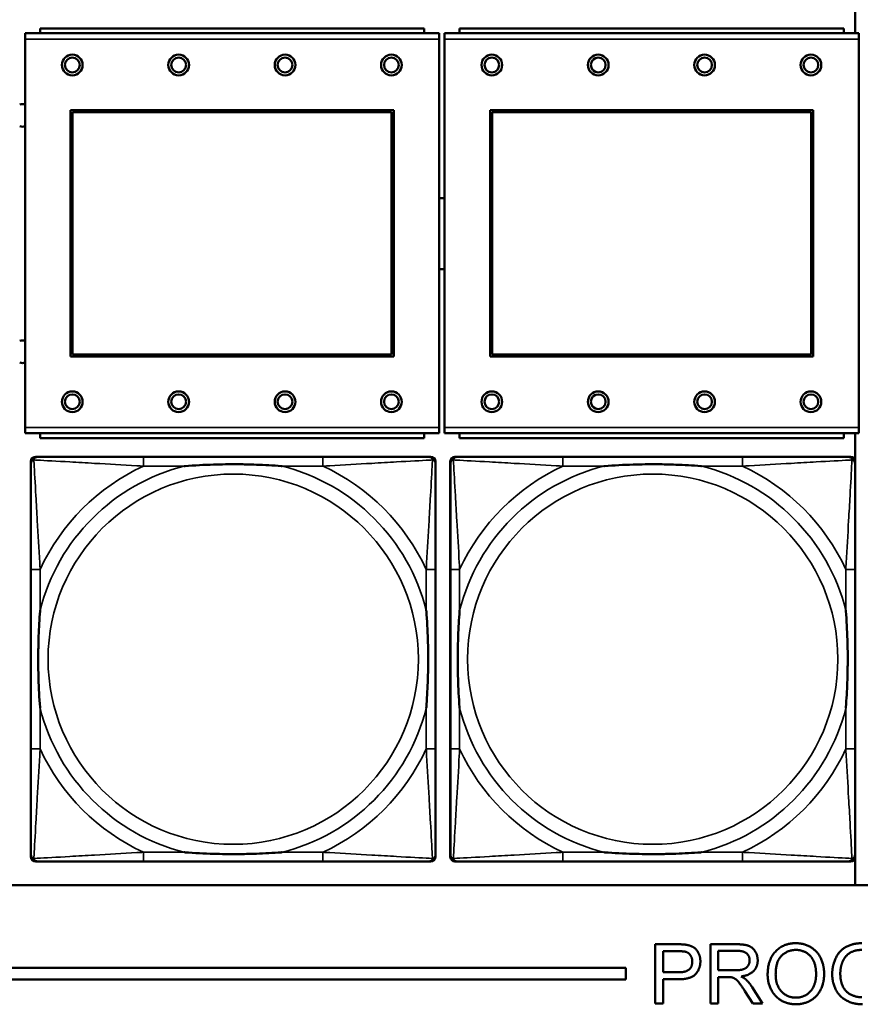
# Model space of a CAD drawing. Header units: inches. Extents: x 23.7 to 69.9, y 6 to 64.2.
# Tile 63 of 158: x 51.6 to 53, y 15.7 to 17.3. Entities that reach past the tile are written whole.
import ezdxf

# ---------------------------------------------------------------- set-up
doc = ezdxf.new("R2010")
doc.units = ezdxf.units.IN
doc.header["$MEASUREMENT"] = 0
doc.layers.add('Visible (ANSI)', color=7, linetype='Continuous', lineweight=50)
doc.layers.add('Visible Narrow (ANSI)', color=7, linetype='Continuous', lineweight=35)

msp = doc.modelspace()

# ---------------------------------------------------------------- linework, layer by layer
at = {"layer": 'Visible (ANSI)'}
for p, q in [((53.0295, 17.3684), (53.0295, 17.3239)), ((52.3004, 17.3319), (51.6504, 17.3319)), ((51.6504, 17.3239), (51.6504, 17.3319)), ((52.3004, 17.3319), (52.3004, 17.3239)), ((53.0104, 17.3319), (52.3604, 17.3319)), ((52.3604, 17.3239), (52.3604, 17.3319)), ((53.0104, 17.3319), (53.0104, 17.3239)), ((52.3259, 17.3239), (51.6249, 17.3239)), ((51.6249, 17.3139), (51.6249, 17.3239)), ((52.3259, 17.3239), (52.3259, 17.3139)), ((53.0359, 17.3239), (52.3349, 17.3239)), ((52.3349, 17.3139), (52.3349, 17.3239)), ((53.0359, 17.3239), (53.0359, 17.3139)), ((51.6249, 17.3139), (51.6249, 16.6569)), ((52.3259, 16.6569), (52.3259, 17.3139)), ((52.3349, 17.3139), (52.3349, 16.6569)), ((53.0359, 16.6569), (53.0359, 17.3139)), ((51.7019, 16.7769), (51.7019, 17.1939)), ((51.7019, 17.1939), (52.2489, 17.1939)), ((51.7055, 17.1903), (52.2453, 17.1903)), ((51.7055, 16.7805), (51.7055, 17.1903)), ((52.2453, 17.1903), (52.2453, 16.7805)), ((52.2489, 17.1939), (52.2489, 16.7769)), ((52.4119, 16.7769), (52.4119, 17.1939)), ((52.4119, 17.1939), (52.9589, 17.1939)), ((52.4155, 17.1903), (52.9553, 17.1903)), ((52.4155, 16.7805), (52.4155, 17.1903)), ((52.9553, 17.1903), (52.9553, 16.7805)), ((52.9589, 17.1939), (52.9589, 16.7769)), ((52.2489, 16.7769), (51.7019, 16.7769)), ((52.2453, 16.7805), (51.7055, 16.7805)), ((52.9589, 16.7769), (52.4119, 16.7769)), ((52.9553, 16.7805), (52.4155, 16.7805)), ((51.6249, 16.6469), (51.6249, 16.6569)), ((52.3259, 16.6569), (52.3259, 16.6469)), ((52.3349, 16.6469), (52.3349, 16.6569)), ((53.0359, 16.6569), (53.0359, 16.6469)), ((51.6249, 16.6469), (52.3259, 16.6469)), ((51.6504, 16.6469), (51.6504, 16.6389)), ((52.3004, 16.6389), (51.6504, 16.6389)), ((52.3004, 16.6389), (52.3004, 16.6469)), ((52.3349, 16.6469), (53.0359, 16.6469)), ((52.3604, 16.6469), (52.3604, 16.6389)), ((53.0104, 16.6389), (52.3604, 16.6389)), ((53.0104, 16.6389), (53.0104, 16.6469)), ((53.0295, 16.6469), (53.0295, 16.6007)), ((51.6346, 15.9299), (51.6346, 16.5992)), ((51.6425, 16.6071), (51.6465, 16.6071)), ((52.1291, 16.6071), (51.8252, 16.6071)), ((52.3079, 16.6071), (52.3118, 16.6071)), ((52.3197, 16.5992), (52.3197, 16.5953)), ((52.3446, 15.9299), (52.3446, 16.5992)), ((52.3525, 16.6071), (52.3565, 16.6071)), ((52.8391, 16.6071), (52.5352, 16.6071)), ((53.0179, 16.6071), (53.0218, 16.6071)), ((53.0297, 16.5992), (53.0297, 16.5953)), ((51.6347, 16.4165), (51.6347, 16.1126)), ((52.3197, 16.1126), (52.3197, 16.4165)), ((52.3447, 16.4165), (52.3447, 16.1126)), ((53.0297, 16.1126), (53.0297, 16.4165)), ((52.3197, 15.9339), (52.3197, 15.9299)), ((53.0297, 15.9339), (53.0297, 15.9299)), ((52.3118, 15.9221), (51.6425, 15.9221)), ((51.8252, 15.9221), (52.1291, 15.9221)), ((53.0218, 15.9221), (52.3525, 15.9221)), ((52.5352, 15.9221), (52.8391, 15.9221)), ((53.0295, 15.9284), (53.0295, 15.8822)), ((58.7487, 15.8822), (47.3347, 15.8822)), ((52.6914, 15.7821), (52.7291, 15.7821)), ((52.6914, 15.6821), (52.6914, 15.7821)), ((52.7849, 15.7821), (52.8292, 15.7821)), ((52.7849, 15.6821), (52.7849, 15.7821)), ((52.7047, 15.7346), (52.7047, 15.7703)), ((52.7047, 15.7703), (52.7303, 15.7703)), ((52.7981, 15.738), (52.7981, 15.7711)), ((52.7981, 15.7711), (52.8297, 15.7711)), ((47.3347, 15.7422), (52.6417, 15.7422)), ((52.6417, 15.7422), (52.6417, 15.7222)), ((52.7305, 15.7346), (52.7047, 15.7346)), ((52.8265, 15.738), (52.7981, 15.738)), ((52.6417, 15.7222), (47.3347, 15.7222)), ((52.7304, 15.7228), (52.7047, 15.7228)), ((52.7047, 15.7228), (52.7047, 15.6821)), ((52.8134, 15.7266), (52.7981, 15.7266)), ((52.7981, 15.7266), (52.7981, 15.6821)), ((52.8563, 15.6821), (52.8431, 15.7029)), ((52.8556, 15.7093), (52.8729, 15.6821)), ((52.7047, 15.6821), (52.6914, 15.6821)), ((52.7981, 15.6821), (52.7849, 15.6821)), ((52.8729, 15.6821), (52.8563, 15.6821))]:
    msp.add_line(p, q, dxfattribs=at)
for centre, radius in [((51.7049, 17.2703), 0.0175), ((51.7049, 17.2703), 0.0125), ((51.8849, 17.2703), 0.0175), ((51.8849, 17.2703), 0.0125), ((52.0649, 17.2703), 0.0175), ((52.0649, 17.2703), 0.0125), ((52.2449, 17.2703), 0.0175), ((52.2449, 17.2703), 0.0125), ((52.4149, 17.2703), 0.0175), ((52.4149, 17.2703), 0.0125), ((52.5949, 17.2703), 0.0175), ((52.5949, 17.2703), 0.0125), ((52.7749, 17.2703), 0.0175), ((52.7749, 17.2703), 0.0125), ((52.9549, 17.2703), 0.0175), ((52.9549, 17.2703), 0.0125), ((51.7049, 16.7003), 0.0175), ((51.8849, 16.7003), 0.0175), ((52.0649, 16.7003), 0.0175), ((52.2449, 16.7003), 0.0175), ((52.4149, 16.7003), 0.0175), ((52.5949, 16.7003), 0.0175), ((52.7749, 16.7003), 0.0175), ((52.9549, 16.7003), 0.0175), ((51.7049, 16.7003), 0.0125), ((51.8849, 16.7003), 0.0125), ((52.0649, 16.7003), 0.0125), ((52.2449, 16.7003), 0.0125), ((52.4149, 16.7003), 0.0125), ((52.5949, 16.7003), 0.0125), ((52.7749, 16.7003), 0.0125), ((52.9549, 16.7003), 0.0125)]:
    msp.add_circle(centre, radius, dxfattribs=at)
for centre, radius, start, end in [((51.6207, 17.1849), 0.019, 77.2601, 104.6645), ((51.6207, 17.1849), 0.019, 255.3355, 282.7399), ((52.3306, 16.9849), 0.06, 85.9286, 94.5311), ((52.3306, 16.9849), 0.06, 265.4689, 274.0714), ((51.6207, 16.7849), 0.019, 77.2601, 104.6645), ((51.6207, 16.7849), 0.019, 255.3355, 282.7399), ((51.6425, 16.5992), 0.00787, 90, 180), ((51.6465, 16.5953), 0.0118, 90, 180), ((52.3079, 16.5953), 0.0118, 0, 90), ((52.3118, 16.5992), 0.00787, 0, 90), ((52.3525, 16.5992), 0.00787, 90, 180), ((52.3565, 16.5953), 0.0118, 90, 180), ((53.0179, 16.5953), 0.0118, 0, 90), ((53.0218, 16.5992), 0.00787, 0, 90), ((51.6465, 15.9339), 0.0118, 180, 270), ((52.3079, 15.9339), 0.0118, 270, 360), ((52.3565, 15.9339), 0.0118, 180, 270), ((53.0179, 15.9339), 0.0118, 270, 360), ((51.6425, 15.9299), 0.00787, 180, 270), ((52.3118, 15.9299), 0.00787, 270, 0), ((52.3525, 15.9299), 0.00787, 180, 270), ((53.0218, 15.9299), 0.00787, 270, 0)]:
    msp.add_arc(centre, radius, start, end, dxfattribs=at)
for points, knots in [([(51.8252, 16.6071), (51.8216, 16.6071), (51.818, 16.6071), (51.8144, 16.6071), (51.7812, 16.6071), (51.7475, 16.6071), (51.7167, 16.6071), (51.6897, 16.6071), (51.6642, 16.6071), (51.6507, 16.6071), (51.6491, 16.6071), (51.6477, 16.6071), (51.6465, 16.6071)], [0, 0, 0, 0, 0.0272471, 0.0272471, 0.0272471, 0.2790553, 0.2790553, 0.2790553, 0.4988354, 0.4988354, 0.4988354, 0.5252205, 0.5252205, 0.5252205, 0.5252205]), ([(52.3079, 16.6071), (52.293, 16.6071), (52.2514, 16.6071), (52.2107, 16.6071), (52.1842, 16.6071), (52.1564, 16.6071), (52.1291, 16.6071)], [-0.5252205, -0.5252205, -0.5252205, -0.5252205, -0.20743, -0.20743, -0.20743, 0, 0, 0, 0]), ([(52.5352, 16.6071), (52.5316, 16.6071), (52.528, 16.6071), (52.5244, 16.6071), (52.4912, 16.6071), (52.4575, 16.6071), (52.4267, 16.6071), (52.3997, 16.6071), (52.3742, 16.6071), (52.3607, 16.6071), (52.3591, 16.6071), (52.3577, 16.6071), (52.3565, 16.6071)], [0, 0, 0, 0, 0.0272471, 0.0272471, 0.0272471, 0.2790553, 0.2790553, 0.2790553, 0.4988354, 0.4988354, 0.4988354, 0.5252205, 0.5252205, 0.5252205, 0.5252205]), ([(53.0179, 16.6071), (53.003, 16.6071), (52.9614, 16.6071), (52.9207, 16.6071), (52.8942, 16.6071), (52.8664, 16.6071), (52.8391, 16.6071)], [-0.5252205, -0.5252205, -0.5252205, -0.5252205, -0.20743, -0.20743, -0.20743, 0, 0, 0, 0]), ([(51.6347, 16.5953), (51.6347, 16.5804), (51.6347, 16.5388), (51.6347, 16.4982), (51.6347, 16.4716), (51.6347, 16.4438), (51.6347, 16.4165)], [-0.5252205, -0.5252205, -0.5252205, -0.5252205, -0.20743, -0.20743, -0.20743, 0, 0, 0, 0]), ([(51.8944, 16.5913), (51.8949, 16.5914), (51.8953, 16.5914), (51.9118, 16.5927), (51.9279, 16.5935), (51.9508, 16.5942), (51.9575, 16.5944), (51.9667, 16.5945), (51.9692, 16.5945), (51.9732, 16.5945), (51.9748, 16.5945), (51.978, 16.5945), (51.9795, 16.5945), (51.9831, 16.5945), (51.9851, 16.5945), (51.9913, 16.5944), (51.9954, 16.5944), (52.0052, 16.5942), (52.0108, 16.594), (52.0305, 16.5933), (52.0446, 16.5925), (52.059, 16.5914), (52.0595, 16.5914), (52.0599, 16.5913)], [-0.416114, -0.416114, -0.416114, -0.416114, -0.4127691, -0.4127691, -0.2896446, -0.2896446, -0.2388934, -0.2388934, -0.2201881, -0.2201881, -0.2080204, -0.2080204, -0.196499, -0.196499, -0.1809939, -0.1809939, -0.149741, -0.149741, -0.1073162, -0.1073162, 0, 0, 0.0033356, 0.0033356, 0.0033356, 0.0033356]), ([(52.3197, 16.4165), (52.3197, 16.4201), (52.3197, 16.4237), (52.3197, 16.4273), (52.3197, 16.4605), (52.3197, 16.4942), (52.3197, 16.5251), (52.3197, 16.552), (52.3197, 16.5776), (52.3197, 16.591), (52.3197, 16.5926), (52.3197, 16.594), (52.3197, 16.5953)], [0, 0, 0, 0, 0.0272471, 0.0272471, 0.0272471, 0.2790553, 0.2790553, 0.2790553, 0.4988354, 0.4988354, 0.4988354, 0.5252205, 0.5252205, 0.5252205, 0.5252205]), ([(52.3447, 16.5953), (52.3447, 16.5804), (52.3447, 16.5388), (52.3447, 16.4982), (52.3447, 16.4716), (52.3447, 16.4438), (52.3447, 16.4165)], [-0.5252205, -0.5252205, -0.5252205, -0.5252205, -0.20743, -0.20743, -0.20743, 0, 0, 0, 0]), ([(52.6044, 16.5913), (52.6049, 16.5914), (52.6053, 16.5914), (52.6218, 16.5927), (52.6379, 16.5935), (52.6608, 16.5942), (52.6675, 16.5944), (52.6767, 16.5945), (52.6792, 16.5945), (52.6832, 16.5945), (52.6848, 16.5945), (52.688, 16.5945), (52.6895, 16.5945), (52.6931, 16.5945), (52.6951, 16.5945), (52.7013, 16.5944), (52.7054, 16.5944), (52.7152, 16.5942), (52.7208, 16.594), (52.7405, 16.5933), (52.7546, 16.5925), (52.769, 16.5914), (52.7695, 16.5914), (52.7699, 16.5913)], [-0.416114, -0.416114, -0.416114, -0.416114, -0.4127691, -0.4127691, -0.2896446, -0.2896446, -0.2388934, -0.2388934, -0.2201881, -0.2201881, -0.2080204, -0.2080204, -0.196499, -0.196499, -0.1809939, -0.1809939, -0.149741, -0.149741, -0.1073162, -0.1073162, 0, 0, 0.0033356, 0.0033356, 0.0033356, 0.0033356]), ([(53.0297, 16.4165), (53.0297, 16.4201), (53.0297, 16.4237), (53.0297, 16.4273), (53.0297, 16.4605), (53.0297, 16.4942), (53.0297, 16.5251), (53.0297, 16.552), (53.0297, 16.5776), (53.0297, 16.591), (53.0297, 16.5926), (53.0297, 16.594), (53.0297, 16.5953)], [0, 0, 0, 0, 0.0272471, 0.0272471, 0.0272471, 0.2790553, 0.2790553, 0.2790553, 0.4988354, 0.4988354, 0.4988354, 0.5252205, 0.5252205, 0.5252205, 0.5252205]), ([(51.6504, 16.1818), (51.6504, 16.1823), (51.6503, 16.1827), (51.6491, 16.1992), (51.6482, 16.2153), (51.6475, 16.2382), (51.6474, 16.2449), (51.6473, 16.2541), (51.6472, 16.2566), (51.6472, 16.2607), (51.6472, 16.2623), (51.6472, 16.2654), (51.6472, 16.2669), (51.6472, 16.2705), (51.6472, 16.2725), (51.6473, 16.2787), (51.6474, 16.2828), (51.6476, 16.2926), (51.6477, 16.2982), (51.6485, 16.3179), (51.6492, 16.332), (51.6503, 16.3465), (51.6504, 16.3469), (51.6504, 16.3473)], [-0.416114, -0.416114, -0.416114, -0.416114, -0.4127691, -0.4127691, -0.2896446, -0.2896446, -0.2388934, -0.2388934, -0.2201881, -0.2201881, -0.2080204, -0.2080204, -0.196499, -0.196499, -0.1809939, -0.1809939, -0.149741, -0.149741, -0.1073162, -0.1073162, 0, 0, 0.0033356, 0.0033356, 0.0033356, 0.0033356]), ([(52.3039, 16.3473), (52.304, 16.3469), (52.304, 16.3465), (52.3052, 16.3299), (52.3061, 16.3139), (52.3068, 16.2909), (52.307, 16.2842), (52.3071, 16.2751), (52.3071, 16.2726), (52.3071, 16.2685), (52.3071, 16.2669), (52.3071, 16.2638), (52.3071, 16.2622), (52.3071, 16.2587), (52.3071, 16.2566), (52.307, 16.2505), (52.307, 16.2463), (52.3068, 16.2366), (52.3066, 16.231), (52.3059, 16.2112), (52.3051, 16.1972), (52.304, 16.1827), (52.304, 16.1823), (52.3039, 16.1818)], [-0.416114, -0.416114, -0.416114, -0.416114, -0.4127691, -0.4127691, -0.2896446, -0.2896446, -0.2388934, -0.2388934, -0.2201881, -0.2201881, -0.2080204, -0.2080204, -0.196499, -0.196499, -0.1809939, -0.1809939, -0.149741, -0.149741, -0.1073162, -0.1073162, 0, 0, 0.0033356, 0.0033356, 0.0033356, 0.0033356]), ([(52.3604, 16.1818), (52.3604, 16.1823), (52.3603, 16.1827), (52.3591, 16.1992), (52.3582, 16.2153), (52.3575, 16.2382), (52.3574, 16.2449), (52.3573, 16.2541), (52.3572, 16.2566), (52.3572, 16.2607), (52.3572, 16.2623), (52.3572, 16.2654), (52.3572, 16.2669), (52.3572, 16.2705), (52.3572, 16.2725), (52.3573, 16.2787), (52.3574, 16.2828), (52.3576, 16.2926), (52.3577, 16.2982), (52.3585, 16.3179), (52.3592, 16.332), (52.3603, 16.3465), (52.3604, 16.3469), (52.3604, 16.3473)], [-0.416114, -0.416114, -0.416114, -0.416114, -0.4127691, -0.4127691, -0.2896446, -0.2896446, -0.2388934, -0.2388934, -0.2201881, -0.2201881, -0.2080204, -0.2080204, -0.196499, -0.196499, -0.1809939, -0.1809939, -0.149741, -0.149741, -0.1073162, -0.1073162, 0, 0, 0.0033356, 0.0033356, 0.0033356, 0.0033356]), ([(53.0139, 16.3473), (53.014, 16.3469), (53.014, 16.3465), (53.0152, 16.3299), (53.0161, 16.3139), (53.0168, 16.2909), (53.017, 16.2842), (53.0171, 16.2751), (53.0171, 16.2726), (53.0171, 16.2685), (53.0171, 16.2669), (53.0171, 16.2638), (53.0171, 16.2622), (53.0171, 16.2587), (53.0171, 16.2566), (53.017, 16.2505), (53.017, 16.2463), (53.0168, 16.2366), (53.0166, 16.231), (53.0159, 16.2112), (53.0151, 16.1972), (53.014, 16.1827), (53.014, 16.1823), (53.0139, 16.1818)], [-0.416114, -0.416114, -0.416114, -0.416114, -0.4127691, -0.4127691, -0.2896446, -0.2896446, -0.2388934, -0.2388934, -0.2201881, -0.2201881, -0.2080204, -0.2080204, -0.196499, -0.196499, -0.1809939, -0.1809939, -0.149741, -0.149741, -0.1073162, -0.1073162, 0, 0, 0.0033356, 0.0033356, 0.0033356, 0.0033356]), ([(51.6347, 16.1126), (51.6347, 16.0854), (51.6347, 16.0575), (51.6347, 16.031), (51.6347, 15.9904), (51.6347, 15.9488), (51.6347, 15.9339)], [3.9382945, 3.9382945, 3.9382945, 3.9382945, 4.1457245, 4.1457245, 4.1457245, 4.463515, 4.463515, 4.463515, 4.463515]), ([(52.3197, 15.9339), (52.3197, 15.9488), (52.3197, 15.9904), (52.3197, 16.031), (52.3197, 16.0575), (52.3197, 16.0854), (52.3197, 16.1126)], [-0.5252205, -0.5252205, -0.5252205, -0.5252205, -0.20743, -0.20743, -0.20743, 0, 0, 0, 0]), ([(52.3447, 16.1126), (52.3447, 16.0854), (52.3447, 16.0575), (52.3447, 16.031), (52.3447, 15.9904), (52.3447, 15.9488), (52.3447, 15.9339)], [3.9382945, 3.9382945, 3.9382945, 3.9382945, 4.1457245, 4.1457245, 4.1457245, 4.463515, 4.463515, 4.463515, 4.463515]), ([(53.0297, 15.9339), (53.0297, 15.9488), (53.0297, 15.9904), (53.0297, 16.031), (53.0297, 16.0575), (53.0297, 16.0854), (53.0297, 16.1126)], [-0.5252205, -0.5252205, -0.5252205, -0.5252205, -0.20743, -0.20743, -0.20743, 0, 0, 0, 0]), ([(52.0599, 15.9378), (52.0595, 15.9378), (52.059, 15.9377), (52.0446, 15.9367), (52.0305, 15.9359), (52.0108, 15.9351), (52.0052, 15.935), (51.9954, 15.9348), (51.9913, 15.9347), (51.9851, 15.9347), (51.9831, 15.9346), (51.9795, 15.9346), (51.978, 15.9346), (51.9748, 15.9346), (51.9732, 15.9346), (51.9692, 15.9347), (51.9667, 15.9347), (51.9575, 15.9348), (51.9508, 15.9349), (51.9279, 15.9356), (51.9118, 15.9365), (51.8953, 15.9377), (51.8949, 15.9378), (51.8944, 15.9378)], [-0.4149464, -0.4149464, -0.4149464, -0.4149464, -0.41162, -0.41162, -0.3046026, -0.3046026, -0.2622958, -0.2622958, -0.23113, -0.23113, -0.215668, -0.215668, -0.2041787, -0.2041787, -0.1920448, -0.1920448, -0.1733916, -0.1733916, -0.1227817, -0.1227817, 0, 0, 0.0033356, 0.0033356, 0.0033356, 0.0033356]), ([(52.7699, 15.9378), (52.7695, 15.9378), (52.769, 15.9377), (52.7546, 15.9367), (52.7405, 15.9359), (52.7208, 15.9351), (52.7152, 15.935), (52.7054, 15.9348), (52.7013, 15.9347), (52.6951, 15.9347), (52.6931, 15.9346), (52.6895, 15.9346), (52.688, 15.9346), (52.6848, 15.9346), (52.6832, 15.9346), (52.6792, 15.9347), (52.6767, 15.9347), (52.6675, 15.9348), (52.6608, 15.9349), (52.6379, 15.9356), (52.6218, 15.9365), (52.6053, 15.9377), (52.6049, 15.9378), (52.6044, 15.9378)], [-0.4149464, -0.4149464, -0.4149464, -0.4149464, -0.41162, -0.41162, -0.3046026, -0.3046026, -0.2622958, -0.2622958, -0.23113, -0.23113, -0.215668, -0.215668, -0.2041787, -0.2041787, -0.1920448, -0.1920448, -0.1733916, -0.1733916, -0.1227817, -0.1227817, 0, 0, 0.0033356, 0.0033356, 0.0033356, 0.0033356]), ([(51.6465, 15.9221), (51.6614, 15.9221), (51.703, 15.9221), (51.7436, 15.9221), (51.7701, 15.9221), (51.798, 15.9221), (51.8252, 15.9221)], [-0.5252205, -0.5252205, -0.5252205, -0.5252205, -0.20743, -0.20743, -0.20743, 0, 0, 0, 0]), ([(52.1291, 15.9221), (52.1564, 15.9221), (52.1842, 15.9221), (52.2107, 15.9221), (52.2514, 15.9221), (52.293, 15.9221), (52.3079, 15.9221)], [3.9382945, 3.9382945, 3.9382945, 3.9382945, 4.1457245, 4.1457245, 4.1457245, 4.463515, 4.463515, 4.463515, 4.463515]), ([(52.3565, 15.9221), (52.3714, 15.9221), (52.413, 15.9221), (52.4536, 15.9221), (52.4801, 15.9221), (52.508, 15.9221), (52.5352, 15.9221)], [-0.5252205, -0.5252205, -0.5252205, -0.5252205, -0.20743, -0.20743, -0.20743, 0, 0, 0, 0]), ([(52.8391, 15.9221), (52.8664, 15.9221), (52.8942, 15.9221), (52.9207, 15.9221), (52.9614, 15.9221), (53.003, 15.9221), (53.0179, 15.9221)], [3.9382945, 3.9382945, 3.9382945, 3.9382945, 4.1457245, 4.1457245, 4.1457245, 4.463515, 4.463515, 4.463515, 4.463515])]:
    msp.add_open_spline(points, degree=3, knots=knots, dxfattribs=at)
for points in [[(52.7291, 15.7821), (52.7391, 15.7821), (52.7444, 15.7811)], [(52.8292, 15.7821), (52.8425, 15.7821), (52.8565, 15.7767), (52.8648, 15.7631), (52.8648, 15.7548)], [(52.8816, 15.7308), (52.8816, 15.7558), (52.9083, 15.7839), (52.9294, 15.7839)], [(52.9294, 15.7839), (52.9433, 15.7839), (52.9656, 15.7706), (52.9772, 15.747), (52.9772, 15.732)], [(52.9909, 15.7317), (52.9909, 15.7463), (53.0031, 15.7716), (53.0261, 15.7839), (53.041, 15.7839)], [(52.7303, 15.7703), (52.7393, 15.7703), (52.7426, 15.7694)], [(52.7426, 15.7694), (52.7478, 15.768), (52.7541, 15.759), (52.7541, 15.7528)], [(52.7444, 15.7811), (52.7518, 15.7799), (52.7617, 15.7731), (52.7678, 15.7606), (52.7678, 15.7532)], [(52.8297, 15.7711), (52.8409, 15.7711), (52.8512, 15.7619), (52.8512, 15.7548)], [(52.8952, 15.7307), (52.8952, 15.7532), (52.9155, 15.7725), (52.9295, 15.7725)], [(52.9295, 15.7725), (52.9394, 15.7725), (52.9554, 15.7625), (52.9636, 15.7443), (52.9636, 15.7321)], [(53.0411, 15.7725), (53.032, 15.7725), (53.0188, 15.767), (53.0107, 15.758), (53.0084, 15.7526)], [(52.7678, 15.7532), (52.7678, 15.7404), (52.7515, 15.7228), (52.7304, 15.7228)], [(52.7541, 15.7528), (52.7541, 15.7441), (52.7434, 15.7346), (52.7305, 15.7346)], [(52.8512, 15.7548), (52.8512, 15.75), (52.8458, 15.7417), (52.8356, 15.738), (52.8265, 15.738)], [(52.8648, 15.7548), (52.8648, 15.7442), (52.851, 15.7296), (52.8367, 15.7276)], [(53.0084, 15.7526), (53.0046, 15.7433), (53.0046, 15.7325)], [(52.9636, 15.7321), (52.9636, 15.7128), (52.9443, 15.6918), (52.9294, 15.6918)], [(52.9772, 15.732), (52.9772, 15.7168), (52.965, 15.6928), (52.9424, 15.6805), (52.9294, 15.6805)], [(53.0046, 15.7325), (53.0046, 15.7192), (53.0138, 15.7011), (53.0314, 15.6924), (53.0413, 15.6924)], [(52.8208, 15.7261), (52.8185, 15.7266), (52.8134, 15.7266)], [(52.8431, 15.7029), (52.8373, 15.7119), (52.8298, 15.7215), (52.8239, 15.7254), (52.8208, 15.7261)], [(52.8367, 15.7276), (52.8419, 15.7251), (52.8446, 15.7227)], [(52.8446, 15.7227), (52.8504, 15.7173), (52.8556, 15.7093)], [(52.9294, 15.6805), (52.9153, 15.6805), (52.893, 15.6941), (52.8816, 15.7177), (52.8816, 15.7308)], [(52.9294, 15.6918), (52.9147, 15.6918), (52.8952, 15.7126), (52.8952, 15.7307)], [(53.042, 15.6805), (53.0273, 15.6805), (53.0032, 15.6931), (52.9909, 15.717), (52.9909, 15.7317)]]:
    msp.add_open_spline(points, degree=2, dxfattribs=at)
at = {"layer": 'Visible Narrow (ANSI)'}
for p, q in [((51.6249, 17.3139), (52.3259, 17.3139)), ((52.3349, 17.3139), (53.0359, 17.3139)), ((52.3259, 16.6569), (51.6249, 16.6569)), ((53.0359, 16.6569), (52.3349, 16.6569)), ((51.8252, 16.6071), (51.8252, 16.5913)), ((52.1291, 16.6071), (52.1291, 16.5913)), ((52.5352, 16.6071), (52.5352, 16.5913)), ((52.8391, 16.6071), (52.8391, 16.5913)), ((51.8252, 16.5913), (51.8944, 16.5913)), ((52.0599, 16.5913), (52.1291, 16.5913)), ((52.5352, 16.5913), (52.6044, 16.5913)), ((52.7699, 16.5913), (52.8391, 16.5913)), ((51.6504, 16.4165), (51.6347, 16.4165)), ((51.6504, 16.3473), (51.6504, 16.4165)), ((52.3197, 16.4165), (52.3039, 16.4165)), ((52.3039, 16.4165), (52.3039, 16.3473)), ((52.3604, 16.4165), (52.3447, 16.4165)), ((52.3604, 16.3473), (52.3604, 16.4165)), ((53.0297, 16.4165), (53.0139, 16.4165)), ((53.0139, 16.4165), (53.0139, 16.3473)), ((51.6504, 16.1126), (51.6504, 16.1818)), ((52.3039, 16.1818), (52.3039, 16.1126)), ((52.3604, 16.1126), (52.3604, 16.1818)), ((53.0139, 16.1818), (53.0139, 16.1126)), ((51.6504, 16.1126), (51.6347, 16.1126)), ((52.3197, 16.1126), (52.3039, 16.1126)), ((52.3604, 16.1126), (52.3447, 16.1126)), ((53.0297, 16.1126), (53.0139, 16.1126)), ((51.8252, 15.9378), (51.8252, 15.9221)), ((51.8944, 15.9378), (51.8252, 15.9378)), ((52.1291, 15.9378), (52.0599, 15.9378)), ((52.1291, 15.9378), (52.1291, 15.9221)), ((52.5352, 15.9378), (52.5352, 15.9221)), ((52.6044, 15.9378), (52.5352, 15.9378)), ((52.8391, 15.9378), (52.7699, 15.9378)), ((52.8391, 15.9378), (52.8391, 15.9221))]:
    msp.add_line(p, q, dxfattribs=at)
for centre in [(51.9772, 16.2646), (52.6872, 16.2646)]:
    msp.add_circle(centre, 0.3133, dxfattribs=at)
for centre, radius, start, end in [((51.9772, 16.2646), 0.3371, 104.2103, 165.7897), ((51.9772, 16.2646), 0.3604, 114.9407, 155.0593), ((51.9772, 16.2646), 0.3371, 14.2103, 75.7897), ((51.9772, 16.2646), 0.3604, 24.9407, 65.0593), ((52.6872, 16.2646), 0.3371, 104.2103, 165.7897), ((52.6872, 16.2646), 0.3604, 114.9407, 155.0593), ((52.6872, 16.2646), 0.3371, 14.2103, 75.7897), ((52.6872, 16.2646), 0.3604, 24.9407, 65.0593), ((51.9772, 16.2646), 0.3371, 194.2103, 255.7897), ((51.9772, 16.2646), 0.3371, 284.2103, 345.7897), ((52.6872, 16.2646), 0.3371, 194.2103, 255.7897), ((52.6872, 16.2646), 0.3371, 284.2103, 345.7897), ((51.9772, 16.2646), 0.3604, 204.9407, 245.0593), ((51.9772, 16.2646), 0.3604, 294.9407, 335.0593), ((52.6872, 16.2646), 0.3604, 204.9407, 245.0593), ((52.6872, 16.2646), 0.3604, 294.9407, 335.0593)]:
    msp.add_arc(centre, radius, start, end, dxfattribs=at)
for points, knots in [([(51.6347, 16.5953), (51.6347, 16.5959), (51.6347, 16.5965), (51.635, 16.5974), (51.6351, 16.5979), (51.6355, 16.5985), (51.6356, 16.5988), (51.6359, 16.5991), (51.636, 16.5993), (51.6363, 16.5997), (51.6366, 16.5999), (51.6373, 16.6006), (51.6378, 16.6009), (51.6388, 16.6014), (51.6394, 16.6016), (51.6399, 16.6018)], [-0.02627331, -0.02627331, -0.02627331, -0.02627331, -0.02158775, -0.02158775, -0.01736415, -0.01736415, -0.0147244, -0.0147244, -0.01307456, -0.01307456, -0.00977487, -0.00977487, -0.00449537, -0.00449537, 0.00012419, 0.00012419, 0.00012419, 0.00012419]), ([(51.6399, 16.6018), (51.6401, 16.6024), (51.6403, 16.6029), (51.6409, 16.604), (51.6412, 16.6045), (51.6418, 16.6052), (51.6421, 16.6054), (51.6425, 16.6058), (51.6426, 16.6059), (51.643, 16.6061), (51.6432, 16.6063), (51.6439, 16.6066), (51.6443, 16.6068), (51.6453, 16.607), (51.6459, 16.6071), (51.6465, 16.6071)], [-0.00012419, -0.00012419, -0.00012419, -0.00012419, 0.00449537, 0.00449537, 0.00977487, 0.00977487, 0.01307456, 0.01307456, 0.0147244, 0.0147244, 0.01736415, 0.01736415, 0.02158775, 0.02158775, 0.02627331, 0.02627331, 0.02627331, 0.02627331]), ([(51.6504, 16.4165), (51.6502, 16.4203), (51.65, 16.4241), (51.6485, 16.4514), (51.647, 16.4756), (51.6448, 16.5134), (51.644, 16.5275), (51.642, 16.5627), (51.6409, 16.5828), (51.6401, 16.5983), (51.64, 16.6001), (51.6399, 16.6018)], [0, 0, 0, 0, 0.0278591, 0.0278591, 0.201273, 0.201273, 0.3066357, 0.3066357, 0.475216, 0.475216, 0.5007189, 0.5007189, 0.5007189, 0.5007189]), ([(51.6399, 16.6018), (51.6416, 16.6017), (51.6435, 16.6016), (51.6589, 16.6008), (51.679, 16.5997), (51.7143, 16.5977), (51.7283, 16.5969), (51.7661, 16.5947), (51.7903, 16.5933), (51.8177, 16.5918), (51.8215, 16.5916), (51.8252, 16.5913)], [-0.5007189, -0.5007189, -0.5007189, -0.5007189, -0.475216, -0.475216, -0.3066357, -0.3066357, -0.201273, -0.201273, -0.0278591, -0.0278591, 0, 0, 0, 0]), ([(52.1291, 16.5913), (52.1329, 16.5916), (52.1367, 16.5918), (52.164, 16.5933), (52.1882, 16.5947), (52.226, 16.5969), (52.2401, 16.5977), (52.2753, 16.5997), (52.2954, 16.6008), (52.3109, 16.6016), (52.3127, 16.6017), (52.3144, 16.6018)], [0, 0, 0, 0, 0.0278591, 0.0278591, 0.201273, 0.201273, 0.3066357, 0.3066357, 0.475216, 0.475216, 0.5007189, 0.5007189, 0.5007189, 0.5007189]), ([(52.3144, 16.6018), (52.3143, 16.6001), (52.3142, 16.5983), (52.3134, 16.5828), (52.3123, 16.5627), (52.3103, 16.5275), (52.3095, 16.5134), (52.3073, 16.4756), (52.3059, 16.4514), (52.3043, 16.4241), (52.3041, 16.4203), (52.3039, 16.4165)], [-0.5007189, -0.5007189, -0.5007189, -0.5007189, -0.475216, -0.475216, -0.3066357, -0.3066357, -0.201273, -0.201273, -0.0278591, -0.0278591, 0, 0, 0, 0]), ([(52.3079, 16.6071), (52.3085, 16.6071), (52.309, 16.607), (52.31, 16.6068), (52.3105, 16.6066), (52.3111, 16.6063), (52.3114, 16.6061), (52.3117, 16.6059), (52.3119, 16.6058), (52.3123, 16.6054), (52.3125, 16.6052), (52.3131, 16.6045), (52.3135, 16.604), (52.314, 16.6029), (52.3142, 16.6024), (52.3144, 16.6018)], [-0.02627331, -0.02627331, -0.02627331, -0.02627331, -0.02158775, -0.02158775, -0.01736415, -0.01736415, -0.0147244, -0.0147244, -0.01307456, -0.01307456, -0.00977487, -0.00977487, -0.00449537, -0.00449537, 0.00012419, 0.00012419, 0.00012419, 0.00012419]), ([(52.3144, 16.6018), (52.315, 16.6016), (52.3155, 16.6014), (52.3166, 16.6009), (52.3171, 16.6006), (52.3178, 16.5999), (52.318, 16.5997), (52.3184, 16.5993), (52.3185, 16.5991), (52.3187, 16.5988), (52.3189, 16.5985), (52.3192, 16.5979), (52.3194, 16.5974), (52.3196, 16.5965), (52.3197, 16.5959), (52.3197, 16.5953)], [-0.00012419, -0.00012419, -0.00012419, -0.00012419, 0.00449537, 0.00449537, 0.00977487, 0.00977487, 0.01307456, 0.01307456, 0.0147244, 0.0147244, 0.01736415, 0.01736415, 0.02158775, 0.02158775, 0.02627331, 0.02627331, 0.02627331, 0.02627331]), ([(52.3447, 16.5953), (52.3447, 16.5959), (52.3447, 16.5965), (52.345, 16.5974), (52.3451, 16.5979), (52.3455, 16.5985), (52.3456, 16.5988), (52.3459, 16.5991), (52.346, 16.5993), (52.3463, 16.5997), (52.3466, 16.5999), (52.3473, 16.6006), (52.3478, 16.6009), (52.3488, 16.6014), (52.3494, 16.6016), (52.3499, 16.6018)], [-0.02627331, -0.02627331, -0.02627331, -0.02627331, -0.02158775, -0.02158775, -0.01736415, -0.01736415, -0.0147244, -0.0147244, -0.01307456, -0.01307456, -0.00977487, -0.00977487, -0.00449537, -0.00449537, 0.00012419, 0.00012419, 0.00012419, 0.00012419]), ([(52.3499, 16.6018), (52.3501, 16.6024), (52.3503, 16.6029), (52.3509, 16.604), (52.3512, 16.6045), (52.3518, 16.6052), (52.3521, 16.6054), (52.3525, 16.6058), (52.3526, 16.6059), (52.353, 16.6061), (52.3532, 16.6063), (52.3539, 16.6066), (52.3543, 16.6068), (52.3553, 16.607), (52.3559, 16.6071), (52.3565, 16.6071)], [-0.00012419, -0.00012419, -0.00012419, -0.00012419, 0.00449537, 0.00449537, 0.00977487, 0.00977487, 0.01307456, 0.01307456, 0.0147244, 0.0147244, 0.01736415, 0.01736415, 0.02158775, 0.02158775, 0.02627331, 0.02627331, 0.02627331, 0.02627331]), ([(52.3604, 16.4165), (52.3602, 16.4203), (52.36, 16.4241), (52.3585, 16.4514), (52.357, 16.4756), (52.3548, 16.5134), (52.354, 16.5275), (52.352, 16.5627), (52.3509, 16.5828), (52.3501, 16.5983), (52.35, 16.6001), (52.3499, 16.6018)], [0, 0, 0, 0, 0.0278591, 0.0278591, 0.201273, 0.201273, 0.3066357, 0.3066357, 0.475216, 0.475216, 0.5007189, 0.5007189, 0.5007189, 0.5007189]), ([(52.3499, 16.6018), (52.3516, 16.6017), (52.3535, 16.6016), (52.3689, 16.6008), (52.389, 16.5997), (52.4243, 16.5977), (52.4383, 16.5969), (52.4761, 16.5947), (52.5003, 16.5933), (52.5277, 16.5918), (52.5315, 16.5916), (52.5352, 16.5913)], [-0.5007189, -0.5007189, -0.5007189, -0.5007189, -0.475216, -0.475216, -0.3066357, -0.3066357, -0.201273, -0.201273, -0.0278591, -0.0278591, 0, 0, 0, 0]), ([(52.8391, 16.5913), (52.8429, 16.5916), (52.8467, 16.5918), (52.874, 16.5933), (52.8982, 16.5947), (52.936, 16.5969), (52.9501, 16.5977), (52.9853, 16.5997), (53.0054, 16.6008), (53.0209, 16.6016), (53.0227, 16.6017), (53.0244, 16.6018)], [0, 0, 0, 0, 0.0278591, 0.0278591, 0.201273, 0.201273, 0.3066357, 0.3066357, 0.475216, 0.475216, 0.5007189, 0.5007189, 0.5007189, 0.5007189]), ([(53.0244, 16.6018), (53.0243, 16.6001), (53.0242, 16.5983), (53.0234, 16.5828), (53.0223, 16.5627), (53.0203, 16.5275), (53.0195, 16.5134), (53.0173, 16.4756), (53.0159, 16.4514), (53.0143, 16.4241), (53.0141, 16.4203), (53.0139, 16.4165)], [-0.5007189, -0.5007189, -0.5007189, -0.5007189, -0.475216, -0.475216, -0.3066357, -0.3066357, -0.201273, -0.201273, -0.0278591, -0.0278591, 0, 0, 0, 0]), ([(53.0179, 16.6071), (53.0185, 16.6071), (53.019, 16.607), (53.02, 16.6068), (53.0205, 16.6066), (53.0211, 16.6063), (53.0214, 16.6061), (53.0217, 16.6059), (53.0219, 16.6058), (53.0223, 16.6054), (53.0225, 16.6052), (53.0231, 16.6045), (53.0235, 16.604), (53.024, 16.6029), (53.0242, 16.6024), (53.0244, 16.6018)], [-0.02627331, -0.02627331, -0.02627331, -0.02627331, -0.02158775, -0.02158775, -0.01736415, -0.01736415, -0.0147244, -0.0147244, -0.01307456, -0.01307456, -0.00977487, -0.00977487, -0.00449537, -0.00449537, 0.00012419, 0.00012419, 0.00012419, 0.00012419]), ([(53.0244, 16.6018), (53.025, 16.6016), (53.0255, 16.6014), (53.0266, 16.6009), (53.0271, 16.6006), (53.0278, 16.5999), (53.028, 16.5997), (53.0284, 16.5993), (53.0285, 16.5991), (53.0287, 16.5988), (53.0289, 16.5985), (53.0292, 16.5979), (53.0294, 16.5974), (53.0296, 16.5965), (53.0297, 16.5959), (53.0297, 16.5953)], [-0.00012419, -0.00012419, -0.00012419, -0.00012419, 0.00449537, 0.00449537, 0.00977487, 0.00977487, 0.01307456, 0.01307456, 0.0147244, 0.0147244, 0.01736415, 0.01736415, 0.02158775, 0.02158775, 0.02627331, 0.02627331, 0.02627331, 0.02627331]), ([(51.6399, 15.9273), (51.64, 15.929), (51.6401, 15.9309), (51.6409, 15.9463), (51.642, 15.9664), (51.644, 16.0017), (51.6448, 16.0157), (51.647, 16.0536), (51.6485, 16.0777), (51.65, 16.1051), (51.6502, 16.1089), (51.6504, 16.1126)], [-4.4390134, -4.4390134, -4.4390134, -4.4390134, -4.4135105, -4.4135105, -4.2449302, -4.2449302, -4.1395675, -4.1395675, -3.9661536, -3.9661536, -3.9382945, -3.9382945, -3.9382945, -3.9382945]), ([(52.3039, 16.1126), (52.3041, 16.1089), (52.3043, 16.1051), (52.3059, 16.0777), (52.3073, 16.0536), (52.3095, 16.0157), (52.3103, 16.0017), (52.3123, 15.9664), (52.3134, 15.9463), (52.3142, 15.9309), (52.3143, 15.929), (52.3144, 15.9273)], [0, 0, 0, 0, 0.0278591, 0.0278591, 0.201273, 0.201273, 0.3066357, 0.3066357, 0.475216, 0.475216, 0.5007189, 0.5007189, 0.5007189, 0.5007189]), ([(52.3499, 15.9273), (52.35, 15.929), (52.3501, 15.9309), (52.3509, 15.9463), (52.352, 15.9664), (52.354, 16.0017), (52.3548, 16.0157), (52.357, 16.0536), (52.3585, 16.0777), (52.36, 16.1051), (52.3602, 16.1089), (52.3604, 16.1126)], [-4.4390134, -4.4390134, -4.4390134, -4.4390134, -4.4135105, -4.4135105, -4.2449302, -4.2449302, -4.1395675, -4.1395675, -3.9661536, -3.9661536, -3.9382945, -3.9382945, -3.9382945, -3.9382945]), ([(53.0139, 16.1126), (53.0141, 16.1089), (53.0143, 16.1051), (53.0159, 16.0777), (53.0173, 16.0536), (53.0195, 16.0157), (53.0203, 16.0017), (53.0223, 15.9664), (53.0234, 15.9463), (53.0242, 15.9309), (53.0243, 15.929), (53.0244, 15.9273)], [0, 0, 0, 0, 0.0278591, 0.0278591, 0.201273, 0.201273, 0.3066357, 0.3066357, 0.475216, 0.475216, 0.5007189, 0.5007189, 0.5007189, 0.5007189]), ([(51.6399, 15.9273), (51.6394, 15.9275), (51.6388, 15.9277), (51.6378, 15.9283), (51.6373, 15.9286), (51.6366, 15.9292), (51.6363, 15.9295), (51.636, 15.9299), (51.6359, 15.93), (51.6356, 15.9304), (51.6355, 15.9306), (51.6351, 15.9313), (51.635, 15.9317), (51.6347, 15.9327), (51.6347, 15.9333), (51.6347, 15.9339)], [-0.00012419, -0.00012419, -0.00012419, -0.00012419, 0.00449537, 0.00449537, 0.00977487, 0.00977487, 0.01307456, 0.01307456, 0.0147244, 0.0147244, 0.01736415, 0.01736415, 0.02158775, 0.02158775, 0.02627331, 0.02627331, 0.02627331, 0.02627331]), ([(51.8252, 15.9378), (51.8215, 15.9376), (51.8177, 15.9374), (51.7903, 15.9359), (51.7661, 15.9344), (51.7283, 15.9322), (51.7143, 15.9314), (51.679, 15.9294), (51.6589, 15.9283), (51.6435, 15.9275), (51.6416, 15.9274), (51.6399, 15.9273)], [0, 0, 0, 0, 0.0278591, 0.0278591, 0.201273, 0.201273, 0.3066357, 0.3066357, 0.475216, 0.475216, 0.5007189, 0.5007189, 0.5007189, 0.5007189]), ([(52.3144, 15.9273), (52.3127, 15.9274), (52.3109, 15.9275), (52.2954, 15.9283), (52.2753, 15.9294), (52.2401, 15.9314), (52.226, 15.9322), (52.1882, 15.9344), (52.164, 15.9359), (52.1367, 15.9374), (52.1329, 15.9376), (52.1291, 15.9378)], [-4.4390134, -4.4390134, -4.4390134, -4.4390134, -4.4135105, -4.4135105, -4.2449302, -4.2449302, -4.1395675, -4.1395675, -3.9661536, -3.9661536, -3.9382945, -3.9382945, -3.9382945, -3.9382945]), ([(52.3197, 15.9339), (52.3197, 15.9333), (52.3196, 15.9327), (52.3194, 15.9317), (52.3192, 15.9313), (52.3189, 15.9306), (52.3187, 15.9304), (52.3185, 15.93), (52.3184, 15.9299), (52.318, 15.9295), (52.3178, 15.9292), (52.3171, 15.9286), (52.3166, 15.9283), (52.3155, 15.9277), (52.315, 15.9275), (52.3144, 15.9273)], [-0.02627331, -0.02627331, -0.02627331, -0.02627331, -0.02158775, -0.02158775, -0.01736415, -0.01736415, -0.0147244, -0.0147244, -0.01307456, -0.01307456, -0.00977487, -0.00977487, -0.00449537, -0.00449537, 0.00012419, 0.00012419, 0.00012419, 0.00012419]), ([(52.3499, 15.9273), (52.3494, 15.9275), (52.3488, 15.9277), (52.3478, 15.9283), (52.3473, 15.9286), (52.3466, 15.9292), (52.3463, 15.9295), (52.346, 15.9299), (52.3459, 15.93), (52.3456, 15.9304), (52.3455, 15.9306), (52.3451, 15.9313), (52.345, 15.9317), (52.3447, 15.9327), (52.3447, 15.9333), (52.3447, 15.9339)], [-0.00012419, -0.00012419, -0.00012419, -0.00012419, 0.00449537, 0.00449537, 0.00977487, 0.00977487, 0.01307456, 0.01307456, 0.0147244, 0.0147244, 0.01736415, 0.01736415, 0.02158775, 0.02158775, 0.02627331, 0.02627331, 0.02627331, 0.02627331]), ([(52.5352, 15.9378), (52.5315, 15.9376), (52.5277, 15.9374), (52.5003, 15.9359), (52.4761, 15.9344), (52.4383, 15.9322), (52.4243, 15.9314), (52.389, 15.9294), (52.3689, 15.9283), (52.3535, 15.9275), (52.3516, 15.9274), (52.3499, 15.9273)], [0, 0, 0, 0, 0.0278591, 0.0278591, 0.201273, 0.201273, 0.3066357, 0.3066357, 0.475216, 0.475216, 0.5007189, 0.5007189, 0.5007189, 0.5007189]), ([(53.0244, 15.9273), (53.0227, 15.9274), (53.0209, 15.9275), (53.0054, 15.9283), (52.9853, 15.9294), (52.9501, 15.9314), (52.936, 15.9322), (52.8982, 15.9344), (52.874, 15.9359), (52.8467, 15.9374), (52.8429, 15.9376), (52.8391, 15.9378)], [-4.4390134, -4.4390134, -4.4390134, -4.4390134, -4.4135105, -4.4135105, -4.2449302, -4.2449302, -4.1395675, -4.1395675, -3.9661536, -3.9661536, -3.9382945, -3.9382945, -3.9382945, -3.9382945]), ([(53.0297, 15.9339), (53.0297, 15.9333), (53.0296, 15.9327), (53.0294, 15.9317), (53.0292, 15.9313), (53.0289, 15.9306), (53.0287, 15.9304), (53.0285, 15.93), (53.0284, 15.9299), (53.028, 15.9295), (53.0278, 15.9292), (53.0271, 15.9286), (53.0266, 15.9283), (53.0255, 15.9277), (53.025, 15.9275), (53.0244, 15.9273)], [-0.02627331, -0.02627331, -0.02627331, -0.02627331, -0.02158775, -0.02158775, -0.01736415, -0.01736415, -0.0147244, -0.0147244, -0.01307456, -0.01307456, -0.00977487, -0.00977487, -0.00449537, -0.00449537, 0.00012419, 0.00012419, 0.00012419, 0.00012419]), ([(51.6465, 15.9221), (51.6459, 15.9221), (51.6453, 15.9221), (51.6443, 15.9224), (51.6439, 15.9225), (51.6432, 15.9229), (51.643, 15.923), (51.6426, 15.9233), (51.6425, 15.9234), (51.6421, 15.9237), (51.6418, 15.924), (51.6412, 15.9247), (51.6409, 15.9252), (51.6403, 15.9262), (51.6401, 15.9268), (51.6399, 15.9273)], [-0.02627331, -0.02627331, -0.02627331, -0.02627331, -0.02158775, -0.02158775, -0.01736415, -0.01736415, -0.0147244, -0.0147244, -0.01307456, -0.01307456, -0.00977487, -0.00977487, -0.00449537, -0.00449537, 0.00012419, 0.00012419, 0.00012419, 0.00012419]), ([(52.3144, 15.9273), (52.3142, 15.9268), (52.314, 15.9262), (52.3135, 15.9252), (52.3131, 15.9247), (52.3125, 15.924), (52.3123, 15.9237), (52.3119, 15.9234), (52.3117, 15.9233), (52.3114, 15.923), (52.3111, 15.9229), (52.3105, 15.9225), (52.31, 15.9224), (52.309, 15.9221), (52.3085, 15.9221), (52.3079, 15.9221)], [-0.00012419, -0.00012419, -0.00012419, -0.00012419, 0.00449537, 0.00449537, 0.00977487, 0.00977487, 0.01307456, 0.01307456, 0.0147244, 0.0147244, 0.01736415, 0.01736415, 0.02158775, 0.02158775, 0.02627331, 0.02627331, 0.02627331, 0.02627331]), ([(52.3565, 15.9221), (52.3559, 15.9221), (52.3553, 15.9221), (52.3543, 15.9224), (52.3539, 15.9225), (52.3532, 15.9229), (52.353, 15.923), (52.3526, 15.9233), (52.3525, 15.9234), (52.3521, 15.9237), (52.3518, 15.924), (52.3512, 15.9247), (52.3509, 15.9252), (52.3503, 15.9262), (52.3501, 15.9268), (52.3499, 15.9273)], [-0.02627331, -0.02627331, -0.02627331, -0.02627331, -0.02158775, -0.02158775, -0.01736415, -0.01736415, -0.0147244, -0.0147244, -0.01307456, -0.01307456, -0.00977487, -0.00977487, -0.00449537, -0.00449537, 0.00012419, 0.00012419, 0.00012419, 0.00012419]), ([(53.0244, 15.9273), (53.0242, 15.9268), (53.024, 15.9262), (53.0235, 15.9252), (53.0231, 15.9247), (53.0225, 15.924), (53.0223, 15.9237), (53.0219, 15.9234), (53.0217, 15.9233), (53.0214, 15.923), (53.0211, 15.9229), (53.0205, 15.9225), (53.02, 15.9224), (53.019, 15.9221), (53.0185, 15.9221), (53.0179, 15.9221)], [-0.00012419, -0.00012419, -0.00012419, -0.00012419, 0.00449537, 0.00449537, 0.00977487, 0.00977487, 0.01307456, 0.01307456, 0.0147244, 0.0147244, 0.01736415, 0.01736415, 0.02158775, 0.02158775, 0.02627331, 0.02627331, 0.02627331, 0.02627331])]:
    msp.add_open_spline(points, degree=3, knots=knots, dxfattribs=at)

doc.saveas('drawing.dxf')
